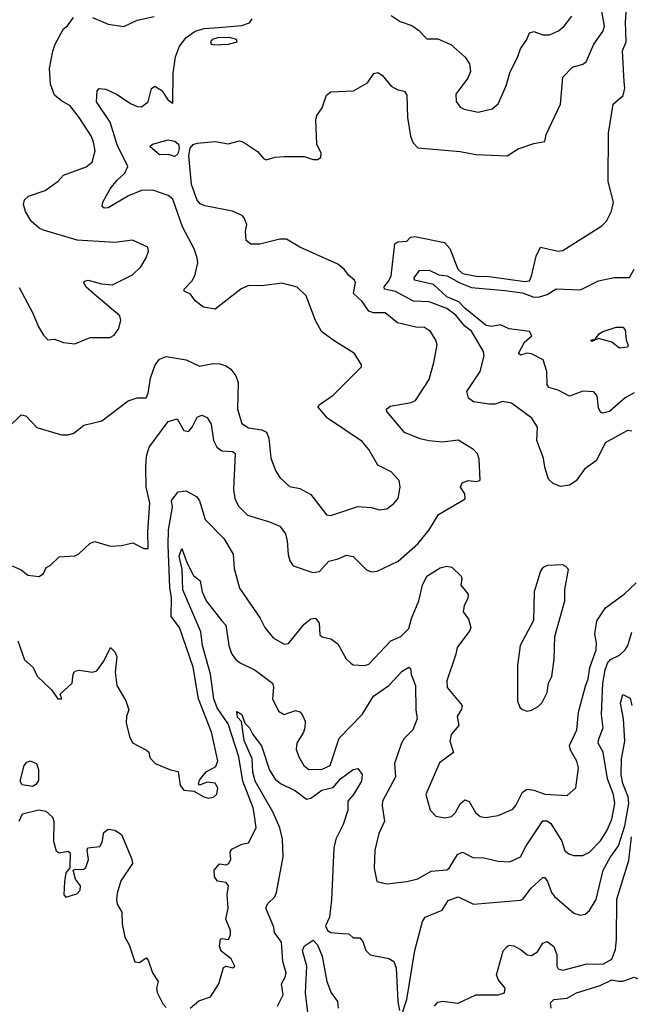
# Model space of a CAD drawing. Extents: x 1552294 to 1694791, y 811929 to 917222.
# Tile 82 of 256: x 1588348 to 1591088, y 855073 to 859495. Entities that reach past the tile are written whole.
import ezdxf

# ---------------------------------------------------------------- set-up
doc = ezdxf.new("R2010")
doc.units = 0

msp = doc.modelspace()

# ---------------------------------------------------------------- linework, layer by layer
at = {"layer": '0CON10XD'}
for points in [[(1588315, 857041.9), (1588354.2, 857024.2), (1588385, 857000), (1588435, 856994), (1588455, 857007.5), (1588467.5, 857035), (1588485, 857043.3), (1588525, 857082.5), (1588595, 857086.7), (1588614.1, 857095.9), (1588665, 857144), (1588685, 857151.2), (1588695, 857148.8), (1588755, 857130), (1588805, 857133.3), (1588855.9, 857145.9), (1588905, 857120), (1588925, 857120), (1588922.5, 857195), (1588931.8, 857325), (1588915.6, 857395.6), (1588914.6, 857485.4), (1588916.9, 857535), (1588928.9, 857575), (1589015, 857689.6), (1589055, 857701.9), (1589085, 857649.5), (1589105, 857645.4), (1589122.4, 857665), (1589145, 857710), (1589165, 857718.9), (1589188.7, 857708.7), (1589207.9, 857677.9), (1589218.2, 857605), (1589232.7, 857575), (1589255, 857558.9), (1589305, 857556.2), (1589315, 857546.2), (1589306.9, 857385), (1589314, 857344), (1589329.6, 857309.6), (1589369.7, 857269.7), (1589469.5, 857239.5), (1589515, 857220), (1589540.5, 857185), (1589548.9, 857155), (1589552.4, 857092.4), (1589560, 857065), (1589575, 857042.5), (1589662.8, 857012.8), (1589692.7, 857017.3), (1589735, 857063.5), (1589776.9, 857073.1), (1589815, 857090.5), (1589845, 857084.2), (1589903.8, 857023.8), (1589925, 857015.7), (1589951.7, 857018.3), (1590046.9, 857063.1), (1590135, 857141.4), (1590185, 857203.1), (1590227.4, 857272.6), (1590347.1, 857342.9), (1590345.7, 857365), (1590325.8, 857395), (1590333.3, 857415), (1590360, 857425), (1590399.4, 857420.6), (1590413.9, 857426.1), (1590410.3, 857520.3), (1590402, 857545), (1590384, 857565), (1590315, 857606.2), (1590245, 857596.7), (1590183.9, 857603.9), (1590145, 857611.8), (1590075, 857641.1), (1589996, 857735), (1589994, 857745), (1590010.5, 857759.5), (1590105, 857776.2), (1590124.3, 857785), (1590185, 857878.6), (1590207.1, 857955), (1590221.5, 858035), (1590216.1, 858056.1), (1590191.1, 858095), (1590165, 858112.1), (1590125, 858114.5), (1590042.9, 858132.9), (1589988.1, 858178.1), (1589935, 858178.1), (1589915.5, 858185.5), (1589885, 858229.6), (1589846.2, 858265), (1589855.6, 858315), (1589850.8, 858325), (1589825, 858346), (1589804.2, 858375), (1589775, 858396.9), (1589605, 858473.3), (1589545, 858509.1), (1589515, 858508.9), (1589425, 858486.2), (1589385, 858485.8), (1589365, 858503.3), (1589361.9, 858545), (1589367.1, 858575), (1589356, 858605), (1589346.2, 858615), (1589303.3, 858635), (1589178.8, 858658.8), (1589158.4, 858668.4), (1589145, 858684.4), (1589119.6, 858755), (1589106.6, 858885), (1589112.5, 858917.5), (1589126.4, 858933.6), (1589145, 858940.8), (1589225, 858947.8), (1589283.2, 858936.8), (1589335, 858950), (1589352, 858945), (1589415, 858903.3), (1589441.5, 858871.5), (1589454.6, 858864.6), (1589495, 858877), (1589535, 858880.7), (1589625, 858879.8), (1589665, 858867), (1589685, 858867.1), (1589698.7, 858875), (1589701.4, 858895), (1589681.5, 858935), (1589676.5, 859045), (1589681.5, 859065), (1589705, 859098.8), (1589724.3, 859155.7), (1589745, 859170.6), (1589845.7, 859175.7), (1589909.3, 859210.7), (1589937.3, 859252.7), (1589955, 859257.7), (1589975.1, 859245.1), (1590015, 859196.2), (1590045, 859180), (1590075, 859172.9), (1590085.2, 859155), (1590088.3, 859055), (1590101.9, 858971.9), (1590112.8, 858942.8), (1590135, 858919.4), (1590325, 858902.4), (1590395, 858889.4), (1590535, 858882.6), (1590585, 858914.5), (1590655, 858939.2), (1590705, 858947.5), (1590711.2, 858978.8), (1590774.6, 859115.4), (1590785, 859236), (1590828.9, 859281.1), (1590875, 859294.5), (1590890, 859305), (1590923.8, 859385), (1590965, 859442.2), (1590971.6, 859465), (1590952.2, 859575)], [(1591095, 857647.3), (1591075, 857650), (1590975.6, 857594.4), (1590935.7, 857515), (1590883.2, 857476.8), (1590845.8, 857424.2), (1590815, 857404.4), (1590775, 857397.8), (1590741.2, 857411.2), (1590721.4, 857431.4), (1590704.4, 857484.4), (1590698.1, 857525), (1590668.9, 857605), (1590671.1, 857665), (1590645.6, 857705), (1590555, 857771.9), (1590515, 857779.4), (1590481.9, 857768.1), (1590455, 857768.6), (1590385, 857778), (1590361.3, 857795), (1590354.7, 857825.3), (1590414.5, 857915), (1590431.9, 857985), (1590428.9, 858005), (1590375, 858095.4), (1590345, 858118.1), (1590305, 858168.1), (1590265, 858197.7), (1590185, 858227.6), (1590115, 858231.1), (1590035, 858273.3), (1589984.4, 858285), (1589983.3, 858295), (1590005, 858322.3), (1590014.3, 858345), (1590032.1, 858487.9), (1590045, 858497.5), (1590085, 858500), (1590101.4, 858518.6), (1590121.5, 858521.5), (1590255, 858494.6), (1590277.6, 858467.6), (1590314.3, 858375), (1590335.6, 858355), (1590405, 858341.2), (1590445, 858342.1), (1590615, 858319.4), (1590635, 858322.5), (1590645, 858342.5), (1590665, 858432.9), (1590685, 858472.9), (1590765, 858455.6), (1590785, 858457.8), (1590960.5, 858569.5), (1590980.5, 858589.5), (1591003.8, 858635), (1591012, 858675), (1590988.3, 858768.3), (1590990, 858985), (1591011.8, 859115), (1591055.3, 859154.7), (1591062.9, 859187.1), (1591061.2, 859215), (1591053.2, 859355), (1591069.6, 859395), (1591066.4, 859485), (1591071.1, 859545)], [(1590015, 859513.8), (1590056.1, 859486.1), (1590108.2, 859468.2), (1590137.8, 859447.8), (1590175, 859408), (1590225, 859408.6), (1590282.7, 859382.7), (1590347, 859327), (1590365.8, 859295.8), (1590371.2, 859261.2), (1590358.3, 859231.7), (1590305, 859160), (1590307, 859127), (1590325, 859102.5), (1590342.3, 859092.3), (1590405, 859080), (1590467.5, 859095), (1590495, 859116.7), (1590531.7, 859198.3), (1590549.7, 859260.3), (1590582.5, 859325), (1590595.7, 859364.3), (1590623.8, 859405), (1590635, 859436), (1590655, 859441.4), (1590695, 859427.3), (1590725, 859426.4), (1590765.8, 859445), (1590791.1, 859465), (1590825, 859510.6)], [(1588295, 857662.5), (1588355, 857720), (1588376.2, 857715), (1588425, 857663.8), (1588535, 857630), (1588565, 857630), (1588591.7, 857638.3), (1588636.1, 857673.9), (1588716.8, 857693.2), (1588835, 857782.9), (1588875, 857796), (1588915, 857796.7), (1588925, 857817.5), (1588935.5, 857885), (1588955.3, 857944.7), (1588975, 857969.5), (1589005, 857982.2), (1589095, 857967.5), (1589155, 857939.2), (1589215, 857950.4), (1589245, 857948.7), (1589271.2, 857941.2), (1589295.6, 857925), (1589318.2, 857895), (1589327.7, 857865), (1589325.4, 857745), (1589345, 857681.9), (1589375, 857661.1), (1589435, 857652.1), (1589455, 857642.9), (1589466.4, 857615), (1589475.6, 857525), (1589497.4, 857467.4), (1589515, 857438.8), (1589558.7, 857398.7), (1589605, 857389.4), (1589655, 857362.2), (1589725, 857270.8), (1589745, 857268.6), (1589865, 857308), (1589924.5, 857304.5), (1589963.2, 857293.2), (1589995, 857298), (1590025, 857320), (1590045.7, 857345), (1590055.6, 857395), (1590050.6, 857425), (1590015, 857464.4), (1589955, 857494.3), (1589915.2, 857565.2), (1589885, 857600.5), (1589729.5, 857705), (1589686.7, 857755), (1589692.5, 857765), (1589755, 857808.8), (1589827.8, 857882.2), (1589882.5, 857935), (1589882.5, 857945), (1589851.2, 857995), (1589754, 858055), (1589702.9, 858095), (1589675, 858143.8), (1589634.1, 858254.1), (1589593.4, 858293.4), (1589525, 858311.8), (1589435, 858298.9), (1589375, 858301.1), (1589340, 858285), (1589224.5, 858194.5), (1589172.9, 858202.9), (1589135, 858232), (1589115, 858262), (1589086.7, 858275), (1589086, 858285), (1589120, 858320), (1589134.5, 858345), (1589147.5, 858402.5), (1589144.8, 858425), (1589130.4, 858465), (1589078.3, 858565), (1589035, 858687.9), (1589015, 858705.3), (1588945, 858729.2), (1588895, 858727.4), (1588836.2, 858703.8), (1588745, 858649.5), (1588727.7, 858647.7), (1588718.8, 858655), (1588721.9, 858675), (1588754.2, 858735), (1588785, 858773.9), (1588820, 858805), (1588832.9, 858835), (1588785, 858932.5), (1588754.3, 859035), (1588693.5, 859125), (1588695.5, 859174.5), (1588705, 859186), (1588735, 859182.9), (1588785, 859157.9), (1588845, 859117.5), (1588875, 859104.4), (1588895, 859102.9), (1588924.5, 859125.5), (1588940, 859185), (1588955, 859195.8), (1588986.4, 859176.4), (1589015, 859132.5), (1589035, 859119.2), (1589036.7, 859255), (1589047.8, 859327.8), (1589065.9, 859375), (1589095, 859414.7), (1589135, 859442.8), (1589176, 859455), (1589239.9, 859459.9), (1589345, 859468.3), (1589379.4, 859480.6), (1589391.8, 859498.2)], [(1588345, 858291.2), (1588407.4, 858177.4), (1588433.1, 858115), (1588455, 858077.5), (1588475, 858057.5), (1588505, 858060), (1588544.4, 858044.4), (1588595, 858039.4), (1588665, 858067.1), (1588752.3, 858067.7), (1588772.7, 858077.3), (1588792.7, 858107.3), (1588801.4, 858145), (1588797.8, 858165), (1588681.8, 858261.8), (1588644.4, 858295), (1588636.2, 858315), (1588640.3, 858319.7), (1588655.8, 858324.2), (1588715, 858308.2), (1588765, 858303.8), (1588855, 858349.5), (1588891.4, 858385), (1588916, 858425), (1588926, 858455), (1588923.8, 858473.8), (1588855, 858504.4), (1588775, 858494.4), (1588605.7, 858504.3), (1588455, 858550), (1588435, 858558.9), (1588399.4, 858589.4), (1588373.7, 858633.7), (1588365.6, 858665), (1588370, 858685), (1588387.4, 858702.6), (1588461.9, 858728.1), (1588521.1, 858768.9), (1588545, 858795.7), (1588646.2, 858833.8), (1588673.1, 858855), (1588687.3, 858905), (1588680, 858945), (1588669.9, 858969.9), (1588614.5, 859055), (1588575, 859108.1), (1588535, 859130), (1588505, 859155.8), (1588486.4, 859205), (1588482.3, 859275), (1588496.2, 859353.8), (1588506.9, 859385), (1588545, 859453.8), (1588562.7, 859467.3), (1588590, 859505)], [(1588675, 859504.2), (1588745, 859474.2), (1588815, 859463.3), (1588875, 859492), (1588951.5, 859508.5)], [(1589221.7, 859381.7), (1589285, 859384.7), (1589323.3, 859395), (1589321.2, 859405), (1589290, 859415), (1589235, 859413.1), (1589211.2, 859405), (1589204, 859395), (1589206.7, 859385), (1589221.7, 859381.7)], [(1589045, 858880.8), (1589015, 858889.1), (1588975, 858887.3), (1588932, 858925), (1588943.3, 858935), (1589015, 858954.5), (1589045, 858949.4), (1589060.8, 858935), (1589063.7, 858916.3), (1589057.1, 858892.9), (1589045, 858880.8)], [(1591105, 857819.6), (1591065, 857796.3), (1590995, 857734.6), (1590965, 857727.5), (1590955, 857732.5), (1590945, 857752), (1590939.2, 857805), (1590925, 857824), (1590875, 857827.1), (1590815, 857804.2), (1590765, 857831.5), (1590722.3, 857842.3), (1590715.6, 857855), (1590712.9, 857915), (1590696.4, 857966.4), (1590645, 857994.3), (1590623.3, 857996.7), (1590595, 857987.5), (1590586, 857995), (1590613.6, 858046.4), (1590645.7, 858074.3), (1590635.7, 858095), (1590545, 858106.3), (1590505, 858123.9), (1590465, 858116.5), (1590440.6, 858120.6), (1590345, 858199), (1590318.3, 858228.3), (1590265, 858249.5), (1590205, 858306), (1590120, 858325), (1590118, 858335), (1590141.7, 858368.3), (1590185, 858369.5), (1590228.4, 858348.4), (1590266.7, 858345), (1590323, 858313), (1590375, 858292.3), (1590525, 858279), (1590605, 858268.6), (1590655, 858248.6), (1590680.4, 858249.6), (1590715, 858260.8), (1590755, 858285.3), (1590865, 858281.5), (1590945, 858322.1), (1591015, 858337.5), (1591085, 858336.7), (1591105.6, 858375)], [(1591039.5, 858019.5), (1591005, 858045.8), (1590945, 858062.5), (1590915, 858050), (1590910, 858055), (1590930, 858060), (1590950, 858085), (1590965, 858093.8), (1591025, 858114), (1591055, 858113.8), (1591065, 858102.5), (1591069.5, 858055), (1591078.5, 858035), (1591075, 858024.3), (1591039.5, 858019.5)], [(1588340.3, 856705), (1588370.2, 856620.2), (1588408.6, 856585), (1588426.7, 856546.7), (1588490.8, 856485), (1588520, 856445), (1588537.5, 856445), (1588530, 856465), (1588583.3, 856515), (1588587.5, 856555), (1588595, 856568.8), (1588615, 856574.2), (1588675, 856564.5), (1588695, 856571.1), (1588726, 856614), (1588755, 856676), (1588775, 856656), (1588784.3, 856635), (1588776, 856564), (1588783.8, 856505), (1588824, 856436), (1588838.2, 856395), (1588827.5, 856365), (1588826.4, 856336.4), (1588840.8, 856275), (1588855, 856246.7), (1588917.5, 856215), (1588927.5, 856205), (1588931.7, 856181.7), (1588956.7, 856155), (1589025, 856125.6), (1589058.6, 856118.6), (1589067.5, 856055), (1589084.7, 856034.7), (1589130, 856030), (1589174.2, 856004.2), (1589195, 855999.3), (1589217.4, 856002.6), (1589232.6, 856017.4), (1589237.1, 856045), (1589225, 856066.2), (1589189.3, 856070.7), (1589155, 856057.5), (1589150, 856065), (1589155, 856080), (1589185, 856116.7), (1589228.8, 856141.2), (1589237, 856167), (1589208.9, 856295), (1589150, 856445), (1589126.4, 856586.4), (1589065.8, 856765), (1589028.4, 856815), (1589028.8, 856898.8), (1589021.7, 856945), (1589014.3, 857135), (1589015.8, 857204.2), (1589034.5, 857305), (1589030, 857335), (1589058.9, 857375), (1589095, 857378.6), (1589142.5, 857352.5), (1589154.3, 857334.3), (1589180.5, 857250.5), (1589264.6, 857165), (1589305.4, 857095), (1589310.2, 857030.2), (1589335, 856941.2), (1589427.2, 856807.2), (1589448.1, 856765), (1589485, 856718), (1589535, 856690.8), (1589555, 856694), (1589625, 856780.8), (1589655, 856804), (1589675, 856807.1), (1589691.4, 856785), (1589695, 856732.5), (1589705, 856723.3), (1589743.8, 856713.8), (1589775, 856691.2), (1589813.8, 856625), (1589833.3, 856605), (1589845, 856598), (1589895, 856594.4), (1589915, 856600.6), (1590012.9, 856705), (1590058.2, 856725), (1590095, 856760), (1590106.7, 856805), (1590139.8, 856885), (1590155.3, 856955), (1590175.4, 856995), (1590235, 857033.8), (1590265, 857040.4), (1590286.5, 857036.5), (1590329.1, 856995), (1590332.7, 856985), (1590326.9, 856955), (1590360.4, 856915), (1590359.1, 856895), (1590343.2, 856863.2), (1590338.5, 856835), (1590362.1, 856802.1), (1590372.1, 856765), (1590368.3, 856751.7), (1590310.6, 856675), (1590305.8, 856645), (1590264.5, 856525), (1590266.4, 856495), (1590333.2, 856415), (1590331.2, 856398.8), (1590310.4, 856365), (1590318.8, 856325), (1590284.5, 856285), (1590277.9, 856255), (1590295, 856203.8), (1590232.5, 856157.5), (1590170, 856015), (1590189.4, 855945), (1590215, 855918.1), (1590255, 855910), (1590285, 855916.7), (1590303.5, 855935), (1590325, 855972.9), (1590345, 855990.8), (1590364.4, 855984.4), (1590393.8, 855933.8), (1590415, 855916.4), (1590438.1, 855911.9), (1590495, 855921.1), (1590560.2, 855949.8), (1590575, 855965.7), (1590604.3, 856025.7), (1590625, 856038.7), (1590655.3, 856035.3), (1590705, 856017.3), (1590805, 856010), (1590844.3, 856045.7), (1590855.4, 856135), (1590847.9, 856165), (1590819.4, 856215), (1590815.9, 856235), (1590848.5, 856305), (1590855.3, 856385), (1590887.7, 856502.3), (1590899.5, 856535), (1590906.9, 856585), (1590935.2, 856665), (1590936.9, 856696.9), (1590928.4, 856735), (1590938.4, 856795), (1590976.4, 856853.6), (1591060, 856915), (1591114.3, 856965)], [(1589113.8, 855056.2), (1589151.7, 855088.3), (1589205, 855106.2), (1589241.8, 855165), (1589262.1, 855237.9), (1589275, 855243.8), (1589305, 855236.2), (1589313.8, 855245), (1589297.2, 855277.2), (1589251.8, 855311.8), (1589244.1, 855334.1), (1589248.6, 855365), (1589255, 855369.1), (1589285, 855364.5), (1589294.6, 855385), (1589293.4, 855405), (1589272.5, 855455), (1589283.5, 855505), (1589279.1, 855565), (1589285.3, 855605), (1589275, 855620), (1589235, 855625.5), (1589222.2, 855645), (1589220.8, 855675), (1589245, 855703.8), (1589275, 855698.8), (1589286.4, 855705), (1589295.5, 855725.5), (1589292.9, 855757.1), (1589300.7, 855769.3), (1589345, 855791.9), (1589375, 855798.8), (1589409.8, 855865), (1589399.6, 855929.6), (1589395.3, 855955), (1589349.7, 856075), (1589331.8, 856185), (1589282.9, 856332.9), (1589234.8, 856405), (1589218.7, 856445), (1589204.3, 856555), (1589168.4, 856685), (1589161.3, 856745), (1589080.6, 856935), (1589077.4, 857027.4), (1589064.3, 857085), (1589075, 857120), (1589097.5, 857057.5), (1589128.7, 856998.7), (1589157.6, 856975), (1589167.1, 856925), (1589184.8, 856884.8), (1589255.2, 856795.2), (1589272.8, 856775), (1589287.2, 856685), (1589298.8, 856648.8), (1589315, 856624.4), (1589335, 856607.7), (1589405, 856573.3), (1589482, 856515), (1589486.7, 856496.7), (1589482.7, 856445), (1589509.7, 856389.7), (1589535, 856373.8), (1589585, 856392.5), (1589605, 856385.7), (1589615.7, 856375), (1589628.5, 856345), (1589627.5, 856315), (1589621.9, 856295), (1589591.5, 856245), (1589589.4, 856219.4), (1589600.5, 856185), (1589623.3, 856145), (1589645, 856126.7), (1589705, 856128.3), (1589741.4, 856145), (1589781.2, 856268.8), (1589885.4, 856375), (1589935, 856456.4), (1590005, 856504.7), (1590065, 856569.4), (1590095, 856587.5), (1590101.7, 856581.7), (1590104.6, 856554.6), (1590124.4, 856505), (1590125.4, 856395), (1590131.9, 856355), (1590112.8, 856305), (1590072.9, 856267.1), (1590060.8, 856245), (1590029.6, 856155), (1590034.6, 856095), (1589976.2, 855985), (1589974, 855964), (1589985.3, 855894.7), (1589959.3, 855840.7), (1589942.4, 855765), (1589939.3, 855685), (1589950.8, 855625), (1589995.4, 855614.6), (1590085, 855624.1), (1590135, 855636.9), (1590195, 855671.1), (1590265, 855677.3), (1590275.4, 855685), (1590312.7, 855745), (1590335, 855755.5), (1590385, 855730.4), (1590425, 855731.8), (1590495, 855716.2), (1590547.5, 855712.5), (1590595, 855735.7), (1590620.4, 855785), (1590695, 855896.4), (1590715, 855896.9), (1590730.9, 855885), (1590781.5, 855805), (1590795, 855762.9), (1590815, 855746.9), (1590835, 855741.5), (1590875, 855741.8), (1590905, 855755.5), (1590955, 855806.4), (1590984.8, 855855.2), (1591005.6, 855905), (1591018.7, 855975), (1591012.8, 856015), (1590985.2, 856085), (1590966.4, 856205), (1590944.1, 856245), (1590946.2, 856265), (1590966.8, 856315), (1590958.1, 856375), (1590965.5, 856515.5), (1590974.8, 856575), (1590986.4, 856605), (1590999.3, 856620.7), (1591039.2, 856640.8), (1591065.6, 856664.4), (1591077.6, 856685), (1591095.2, 856744.8)], [(1590625, 856390), (1590645, 856393.3), (1590675, 856410), (1590692, 856428), (1590715, 856473.3), (1590721.5, 856515), (1590735.6, 856545), (1590746.4, 856623.6), (1590750, 856725), (1590794.2, 856885), (1590794.2, 856935.8), (1590810, 857025), (1590799.5, 857039.5), (1590785, 857046.2), (1590715.9, 857044.1), (1590696.1, 857033.9), (1590685, 857017.5), (1590656.2, 856925), (1590654.1, 856795.9), (1590593.3, 856685), (1590582.5, 856595), (1590581.8, 856435), (1590593.8, 856405), (1590605, 856396.7), (1590625, 856390)], [(1590055, 855004.4), (1590085, 855094), (1590121, 855315), (1590155, 855444.2), (1590166.9, 855465), (1590244.5, 855495.5), (1590271.5, 855538.5), (1590315, 855555.5), (1590385, 855523.2), (1590595, 855540.9), (1590605.6, 855545), (1590643.6, 855595), (1590695, 855642.2), (1590705, 855642.9), (1590717.1, 855625), (1590734.6, 855575), (1590747.8, 855557.8), (1590835, 855482.9), (1590863, 855473), (1590885, 855478), (1590905.4, 855494.6), (1590935, 855544.2), (1590966.5, 855675), (1590997.6, 855732.4), (1591035.1, 855784.9), (1591063.8, 855875), (1591081.5, 855975), (1591079.1, 856005), (1591054.1, 856065), (1591046.6, 856103.4), (1591047.9, 856175), (1591063.6, 856255), (1591057.9, 856355), (1591043.6, 856425), (1591055, 856464), (1591087.6, 856447.6), (1591094.6, 856415)], [(1589505.5, 855065), (1589530, 855115), (1589522.5, 855165), (1589540, 855195), (1589544.2, 855215), (1589529.6, 855265), (1589522.4, 855352.4), (1589492, 855395), (1589488.8, 855418.8), (1589453.1, 855505), (1589461.1, 855525), (1589493.3, 855555), (1589500.3, 855575), (1589530, 855735), (1589527.5, 855815), (1589515.2, 855865), (1589484.8, 855935), (1589404.8, 856075), (1589394.6, 856115), (1589391.7, 856175), (1589355, 856257.8), (1589342.7, 856342.7), (1589325, 856363.1), (1589322, 856388), (1589345, 856374.3), (1589357.8, 856335), (1589379.3, 856315), (1589394, 856284), (1589433.1, 856233.1), (1589468.4, 856125), (1589494.5, 856084.5), (1589518.9, 856065), (1589585, 856031.3), (1589635, 855994.4), (1589655, 855998.5), (1589704.5, 856035), (1589755, 856047.3), (1589788.2, 856085), (1589845, 856127.5), (1589865, 856132.5), (1589885.3, 856105), (1589882.3, 856075), (1589846.2, 856015), (1589821, 855985), (1589820, 855945), (1589799.2, 855880.8), (1589766.5, 855815), (1589757.4, 855775), (1589747.6, 855542.4), (1589738, 855465), (1589720.6, 855425), (1589729.4, 855405), (1589744, 855395), (1589795, 855391.4), (1589825, 855388.8), (1589845, 855372), (1589875, 855372), (1589888.5, 855355), (1589901.5, 855315), (1589921.4, 855295), (1590005, 855278), (1590027.3, 855265), (1590037.1, 855237.1), (1590044.3, 855085), (1590052.5, 855045)], [(1588405, 856051.8), (1588359.1, 856059.1), (1588349.5, 856075), (1588368.9, 856145), (1588380.1, 856159.9), (1588395, 856167), (1588422.9, 856155), (1588432.6, 856127.4), (1588432.5, 856077.5), (1588420.4, 856059.6), (1588405, 856051.8)], [(1588345.2, 855895), (1588361.2, 855928.8), (1588434, 855946), (1588465, 855940), (1588495, 855914), (1588501.8, 855895), (1588499.1, 855805), (1588511.9, 855761.9), (1588525, 855752.5), (1588565, 855760), (1588573.9, 855753.9), (1588573.8, 855686.2), (1588555, 855663.3), (1588548.5, 855625), (1588546, 855565), (1588555, 855554.4), (1588605, 855569.2), (1588620, 855585), (1588621.2, 855605), (1588598.1, 855635), (1588588.8, 855675), (1588599.5, 855680.5), (1588635, 855678.8), (1588645, 855686.9), (1588656.9, 855723.1), (1588650.5, 855765), (1588654.2, 855775), (1588707.6, 855782.4), (1588718.9, 855801.1), (1588726.1, 855843.9), (1588745, 855860), (1588775, 855855.5), (1588804.3, 855835), (1588851.4, 855725), (1588854.3, 855705), (1588802.6, 855627.4), (1588785, 855572.5), (1588782.4, 855542.4), (1588785, 855522.5), (1588806.4, 855486.4), (1588807.3, 855435), (1588819.7, 855375), (1588839.7, 855340.3), (1588865, 855263.3), (1588885, 855261.2), (1588915, 855281.2), (1588925, 855271.2), (1588944, 855214), (1588970, 855175), (1588961.9, 855145), (1588965, 855126.7), (1588990.8, 855075), (1589005, 855059.2)], [(1590209.2, 855065), (1590225, 855082.2), (1590245, 855086.5), (1590315, 855078.6), (1590395, 855116.2), (1590495, 855115.6), (1590524, 855125), (1590526, 855145), (1590495, 855183.8), (1590486.9, 855205), (1590517.3, 855312.7), (1590535, 855332.9), (1590545, 855338.1), (1590565, 855335.5), (1590598.3, 855318.3), (1590625, 855295.6), (1590645, 855291.5), (1590672.1, 855307.9), (1590695, 855347.5), (1590715, 855355.6), (1590745, 855332.9), (1590758.2, 855295), (1590757.7, 855245), (1590765, 855232.5), (1590785, 855226.9), (1590895, 855254.7), (1590965, 855252.6), (1591004.7, 855275.3), (1591021.6, 855318.4), (1591026.8, 855365), (1591028.3, 855545), (1591080.9, 855719.1), (1591094, 855825)], [(1589647.1, 854985), (1589631.3, 855125), (1589636.2, 855245), (1589617.1, 855312.9), (1589625, 855333.8), (1589665, 855360.4), (1589685, 855340), (1589705, 855289.2), (1589725.7, 855175.7), (1589745.6, 855125), (1589773.8, 855085), (1589777.5, 855055)], [(1590733.3, 855055), (1590730.5, 855079.5), (1590745, 855094), (1590805, 855100.8), (1590846.7, 855125), (1590952.5, 855157.5), (1591005, 855182.5), (1591035, 855177.5), (1591055, 855177.3), (1591105, 855194.2), (1591225, 855145.5), (1591325, 855093.3), (1591365, 855081.4), (1591485, 855067.1)]]:
    msp.add_lwpolyline(points, dxfattribs=at)

doc.saveas('drawing.dxf')
